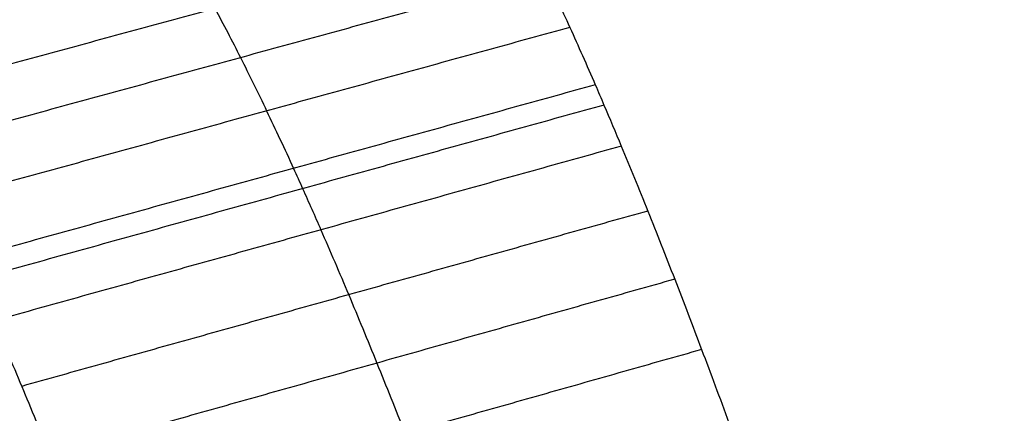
# Model space of a CAD drawing. Header units: millimetres. Extents: x -81 to 429, y -255 to 255.
# Tile 63 of 256: x -53 to -43, y -59 to -55. Entities that reach past the tile are written whole.
import ezdxf

# ---------------------------------------------------------------- set-up
doc = ezdxf.new("R2010")
doc.units = ezdxf.units.MM
doc.layers.add('Flora Ø50', color=5, linetype='Continuous', true_color=0x0000ff)

msp = doc.modelspace()

# ---------------------------------------------------------------- linework, layer by layer
at = {"layer": 'Flora Ø50'}
for centre, radius in [((174, -3.648336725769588e-14, 374.1870323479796), 254.9184936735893), ((174, -4.609934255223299e-14, 355.3252660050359), 240.8583496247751), ((174, -5.100499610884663e-14, 345.7028108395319), 240.5053572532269), ((174, -2.842170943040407e-14, 389.9999999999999), 237.4999996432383)]:
    msp.add_circle(centre, radius, dxfattribs=at)
at = {"layer": 'Flora Ø50', "extrusion": (0, 0, -1)}
for centre, radius, start, end in [((-174.0000000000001, -4.263256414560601e-14, -389.9999999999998), 223.0666856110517, 1.196030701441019e-13, 270), ((-174, -2.868480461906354e-14, -388.5838853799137), 219.1952524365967, 8.776507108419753e-14, 270), ((-174, -2.868480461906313e-14, -388.5838853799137), 219.1952524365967, 270, 1.131277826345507e-13), ((-174, -1.4210854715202e-14, -389.9999999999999), 223.0666856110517, 270, 0)]:
    msp.add_arc(centre, radius, start, end, dxfattribs=at)
at = {"layer": 'Flora Ø50'}
for points, knots in [([(-50.6242460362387, -51.6358880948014, 340.0000000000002), (-50.61535447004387, -51.63218807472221, 339.9391085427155), (-50.60646232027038, -51.62848904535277, 339.878217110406), (-50.59756953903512, -51.62479121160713, 339.8173256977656), (-50.57924736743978, -51.6171724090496, 339.6918685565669), (-50.56092254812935, -51.60955854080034, 339.5664115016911), (-50.54259428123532, -51.6019530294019, 339.4409544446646), (-50.53744549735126, -51.59981648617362, 339.4057109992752), (-50.53229649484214, -51.59768037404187, 339.3704675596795), (-50.52714726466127, -51.59554473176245, 339.3352241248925), (-50.50530813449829, -51.58648695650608, 339.1857481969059), (-50.48346486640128, -51.57743781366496, 339.0362723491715), (-50.46161699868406, -51.56839928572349, 338.8867965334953), (-50.45123963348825, -51.56410613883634, 338.8157980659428), (-50.44086122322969, -51.55981541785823, 338.7447996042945), (-50.43048178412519, -51.55552705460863, 338.6738011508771), (-50.42019575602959, -51.55127728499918, 338.6034416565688), (-50.40990871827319, -51.54702982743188, 338.5330821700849), (-50.39962072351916, -51.54278445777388, 338.4627226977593), (-50.38923538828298, -51.53849892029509, 338.3916975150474), (-50.3788490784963, -51.5342155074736, 338.3206723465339), (-50.36846189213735, -51.52993380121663, 338.2496472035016), (-50.35778698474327, -51.52553349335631, 338.1766546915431), (-50.34711115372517, -51.52113497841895, 338.1036622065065), (-50.33643451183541, -51.51673777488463, 338.0306697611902), (-50.32344295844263, -51.5113871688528, 337.9418510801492), (-50.31045053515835, -51.50603708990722, 337.8530324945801), (-50.29745732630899, -51.50068717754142, 337.7642140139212), (-50.29421172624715, -51.49935081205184, 337.7420278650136), (-50.29096607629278, -51.49801446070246, 337.7198417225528), (-50.28772037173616, -51.49667814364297, 337.6976555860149), (-50.27753094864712, -51.49248311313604, 337.628005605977), (-50.26724227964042, -51.48870774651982, 337.5583405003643), (-50.25685615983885, -51.48535525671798, 337.4886759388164), (-50.24321026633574, -51.48095055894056, 337.3971465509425), (-50.22939303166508, -51.47727515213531, 337.3055976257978), (-50.21540956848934, -51.47433192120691, 337.2140651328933), (-50.20143283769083, -51.47139010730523, 337.1225767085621), (-50.18728639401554, -51.46917890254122, 337.0310807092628), (-50.17297545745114, -51.46770061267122, 336.9396132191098), (-50.14849399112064, -51.46517172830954, 336.783141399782), (-50.12353738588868, -51.46478112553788, 336.6267824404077), (-50.09809493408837, -51.46651549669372, 336.4704532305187), (-50.07483897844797, -51.46810081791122, 336.3275587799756), (-50.05119670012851, -51.47146023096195, 336.1848096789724), (-50.02715949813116, -51.47657378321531, 336.0421274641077), (-50.02486531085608, -51.47706183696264, 336.0285094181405), (-50.02256761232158, -51.47756585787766, 336.0148925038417), (-50.02026641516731, -51.47808586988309, 336.0012768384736), (-49.9938687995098, -51.48405105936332, 335.8450880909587), (-49.96702589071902, -51.49211708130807, 335.6891527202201), (-49.93970706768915, -51.50232232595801, 335.5333421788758), (-49.91242449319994, -51.51251402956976, 335.3777383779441), (-49.88469337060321, -51.52482952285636, 335.2224079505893), (-49.8564986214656, -51.53929631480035, 335.0673061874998), (-49.82810083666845, -51.55386728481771, 334.9110875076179), (-49.79925595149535, -51.57060556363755, 334.7552240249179), (-49.76994662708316, -51.58952578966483, 334.5996411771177), (-49.75719707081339, -51.59775608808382, 334.5319626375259), (-49.74436127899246, -51.60639827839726, 334.4643460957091), (-49.73144207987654, -51.61544983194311, 334.3968067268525), (-49.71463773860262, -51.6272234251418, 334.308956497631), (-49.69769316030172, -51.63967009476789, 334.2212142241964), (-49.68061232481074, -51.65279381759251, 334.1336131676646), (-49.65053232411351, -51.67590519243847, 333.9793443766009), (-49.62003563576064, -51.70111115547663, 333.8255426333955), (-49.58909674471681, -51.72846287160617, 333.6721394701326), (-49.55826985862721, -51.75571556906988, 333.5192916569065), (-49.52703262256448, -51.78507317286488, 333.3669816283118), (-49.49535947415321, -51.81657551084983, 333.2151267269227), (-49.46385311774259, -51.84791195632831, 333.064071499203), (-49.43194428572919, -51.88134179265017, 332.9136048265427), (-49.3996127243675, -51.91689214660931, 332.7636609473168), (-49.36727941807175, -51.9524444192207, 332.6137089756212), (-49.33455302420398, -51.99008479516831, 332.4644175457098), (-49.30141201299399, -52.02982964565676, 332.3156996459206), (-49.26820639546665, -52.06965197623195, 332.1666918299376), (-49.23461634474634, -52.1115488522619, 332.0184025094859), (-49.20062323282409, -52.15552371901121, 331.8707461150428), (-49.16649855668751, -52.19966878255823, 331.7225182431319), (-49.13199923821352, -52.24586714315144, 331.5750652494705), (-49.09710903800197, -52.29410950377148, 331.4282998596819), (-49.07895826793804, -52.31920640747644, 331.3519487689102), (-49.0607044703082, -52.34485261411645, 331.2757953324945), (-49.04235365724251, -52.37103440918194, 331.1998609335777), (-49.02493171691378, -52.39589094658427, 331.1277701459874), (-49.00741655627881, -52.42124889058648, 331.0558681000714), (-48.9898126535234, -52.44710114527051, 330.9841758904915), (-48.95368084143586, -52.50016260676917, 330.8370284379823), (-48.91716904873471, -52.55531526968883, 330.6907395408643), (-48.88028210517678, -52.61254582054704, 330.5453523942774), (-48.84344191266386, -52.66970383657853, 330.4001495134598), (-48.8062325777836, -52.72892662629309, 330.255866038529), (-48.76865840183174, -52.79019946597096, 330.112541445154), (-48.73112067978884, -52.85141285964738, 329.9693559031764), (-48.69322490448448, -52.91466240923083, 329.8271505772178), (-48.6549743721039, -52.97993290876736, 329.6859595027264), (-48.57965272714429, -53.10846135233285, 329.4079308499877), (-48.50298455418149, -53.24477841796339, 329.1339437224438), (-48.42501331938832, -53.38872840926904, 328.8643295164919), (-48.34709147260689, -53.5325872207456, 328.5948860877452), (-48.26790191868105, -53.68400698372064, 328.3299267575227), (-48.18748848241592, -53.84280868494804, 328.0697678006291), (-48.1070565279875, -54.00164695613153, 327.8095489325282), (-48.02543520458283, -54.1678012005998, 327.5542462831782), (-47.94266929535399, -54.34107393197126, 327.304167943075), (-47.85980977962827, -54.51454263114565, 327.0538067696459), (-47.77584215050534, -54.69506403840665, 326.8087998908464), (-47.69080799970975, -54.88242272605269, 326.5694180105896), (-47.60528199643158, -55.0708651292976, 326.3286515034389), (-47.51871930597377, -55.26613536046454, 326.0937009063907), (-47.43116538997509, -55.46799126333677, 325.8648293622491), (-47.40167220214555, -55.535987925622, 325.7877322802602), (-47.37206973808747, -55.6047244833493, 325.7113333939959), (-47.34235987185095, -55.67419127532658, 325.6356429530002), (-47.28373440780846, -55.81126772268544, 325.4862855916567), (-47.22469901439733, -55.95116903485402, 325.3397091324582), (-47.16526932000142, -56.09381752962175, 325.1959939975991), (-47.07589311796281, -56.30834632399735, 324.9798610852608), (-46.98565711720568, -56.52901153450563, 324.7702771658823), (-46.89461519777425, -56.75553147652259, 324.5674862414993), (-46.80371044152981, -56.98171014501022, 324.3650008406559), (-46.71203441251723, -57.21364557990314, 324.1693599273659), (-46.61965686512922, -57.4510296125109, 323.9808495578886), (-46.52860762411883, -57.68500027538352, 323.7950497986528), (-46.43691238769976, -57.92417667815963, 323.616255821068), (-46.34462134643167, -58.16827205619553, 323.4446358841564), (-46.25232312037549, -58.41238643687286, 323.2730025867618), (-46.15947211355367, -58.66130637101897, 323.1086247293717), (-46.06612744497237, -58.91472869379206, 322.9516770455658), (-45.97269665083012, -59.16838483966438, 322.7945845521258), (-45.87881138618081, -59.42644267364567, 322.645003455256), (-45.78453427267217, -59.68858549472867, 322.5030823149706), (-45.69009053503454, -59.95119162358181, 322.3609103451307), (-45.59529558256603, -60.2177803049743, 322.2264886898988), (-45.50021247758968, -60.48804844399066, 322.0999629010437), (-45.45592395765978, -60.61393595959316, 322.0410287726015), (-45.41158060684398, -60.74059796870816, 321.9838143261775), (-45.36718760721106, -60.86800768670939, 321.9283310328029), (-45.36343857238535, -60.87876756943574, 321.9236454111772), (-45.35968918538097, -60.88953259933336, 321.9189718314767), (-45.35593947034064, -60.90030271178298, 321.9143103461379), (-45.30791662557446, -61.03823624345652, 321.8546103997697), (-45.25985970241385, -61.17694693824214, 321.7969186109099), (-45.21174115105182, -61.3165197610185, 321.7412407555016), (-45.16383723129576, -61.45547002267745, 321.6858112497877), (-45.1159159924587, -61.59514780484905, 321.6324283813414), (-45.06794811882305, -61.73563807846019, 321.5810864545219), (-45.02010276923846, -61.87576949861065, 321.5298756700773), (-44.97225632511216, -62.01657657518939, 321.4807439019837), (-44.92437843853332, -62.15814162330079, 321.4336737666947), (-44.87670769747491, -62.2990941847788, 321.3868072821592), (-44.82905128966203, -62.44066378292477, 321.3420296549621), (-44.7813786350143, -62.58292842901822, 321.2993134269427), (-44.73366444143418, -62.72531703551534, 321.2565599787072), (-44.68597919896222, -62.86826692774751, 321.2159120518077), (-44.63829210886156, -63.01185125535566, 321.1773312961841), (-44.59047283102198, -63.15583359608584, 321.1386435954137), (-44.54269591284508, -63.30032074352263, 321.1020703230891), (-44.49493078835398, -63.44537907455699, 321.0675614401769), (-44.44694371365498, -63.59111144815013, 321.0328922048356), (-44.39901072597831, -63.73729220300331, 321.0003370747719), (-44.35110260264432, -63.88397979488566, 320.9698388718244), (-44.34546879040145, -63.90122969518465, 320.9662523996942), (-44.33983557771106, -63.91848582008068, 320.9626945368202), (-44.33420303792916, -63.93574789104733, 320.9591652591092), (-44.14902904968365, -64.50325147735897, 320.8431375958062), (-43.96577681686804, -65.0736761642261, 320.7589532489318), (-43.7831295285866, -65.65143859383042, 320.7072729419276), (-43.63832780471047, -66.10948533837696, 320.6663010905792), (-43.49530103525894, -66.56772371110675, 320.6461542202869), (-43.35327807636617, -67.02814411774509, 320.6459339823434)], [0, 0, 0, 0, 0.1849450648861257, 0.1849450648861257, 0.1849450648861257, 0.5659951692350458, 0.5659951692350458, 0.5659951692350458, 0.6730399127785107, 0.6730399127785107, 0.6730399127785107, 1.12704255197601, 1.12704255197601, 1.12704255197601, 1.342686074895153, 1.342686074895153, 1.342686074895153, 1.556388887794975, 1.556388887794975, 1.556388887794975, 1.772113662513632, 1.772113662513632, 1.772113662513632, 1.993813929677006, 1.993813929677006, 1.993813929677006, 2.263583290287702, 2.263583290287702, 2.263583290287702, 2.330969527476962, 2.330969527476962, 2.330969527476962, 2.54252194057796, 2.54252194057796, 2.54252194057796, 2.820467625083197, 2.820467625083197, 2.820467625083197, 3.098265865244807, 3.098265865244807, 3.098265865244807, 3.573395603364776, 3.573395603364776, 3.573395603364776, 4.007694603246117, 4.007694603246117, 4.007694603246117, 4.049150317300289, 4.049150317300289, 4.049150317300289, 4.524616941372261, 4.524616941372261, 4.524616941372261, 4.99949514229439, 4.99949514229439, 4.99949514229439, 5.477778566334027, 5.477778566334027, 5.477778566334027, 5.685859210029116, 5.685859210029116, 5.685859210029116, 5.956510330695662, 5.956510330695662, 5.956510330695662, 6.433047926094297, 6.433047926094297, 6.433047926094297, 6.907853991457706, 6.907853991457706, 6.907853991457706, 7.380169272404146, 7.380169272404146, 7.380169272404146, 7.852500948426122, 7.852500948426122, 7.852500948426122, 8.32575622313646, 8.32575622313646, 8.32575622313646, 8.800844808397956, 8.800844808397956, 8.800844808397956, 9.048033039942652, 9.048033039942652, 9.048033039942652, 9.282699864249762, 9.282699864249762, 9.282699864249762, 9.764328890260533, 9.764328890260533, 9.764328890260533, 10.24534602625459, 10.24534602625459, 10.24534602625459, 10.72589405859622, 10.72589405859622, 10.72589405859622, 11.67222656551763, 11.67222656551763, 11.67222656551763, 12.61795849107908, 12.61795849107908, 12.61795849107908, 13.56390925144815, 13.56390925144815, 13.56390925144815, 14.51091899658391, 14.51091899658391, 14.51091899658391, 15.46340957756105, 15.46340957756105, 15.46340957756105, 15.78424840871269, 15.78424840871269, 15.78424840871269, 16.41736274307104, 16.41736274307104, 16.41736274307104, 17.36953285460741, 17.36953285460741, 17.36953285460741, 18.32029410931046, 18.32029410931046, 18.32029410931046, 19.25734485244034, 19.25734485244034, 19.25734485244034, 20.19447874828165, 20.19447874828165, 20.19447874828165, 21.1324769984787, 21.1324769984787, 21.1324769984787, 22.07212644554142, 22.07212644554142, 22.07212644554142, 22.50978326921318, 22.50978326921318, 22.50978326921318, 22.54674365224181, 22.54674365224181, 22.54674365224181, 23.02004184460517, 23.02004184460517, 23.02004184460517, 23.49122612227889, 23.49122612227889, 23.49122612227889, 23.96120569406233, 23.96120569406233, 23.96120569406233, 24.42915215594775, 24.42915215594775, 24.42915215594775, 24.89750719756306, 24.89750719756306, 24.89750719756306, 25.36716259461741, 25.36716259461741, 25.36716259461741, 25.83900400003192, 25.83900400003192, 25.83900400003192, 25.89449690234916, 25.89449690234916, 25.89449690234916, 27.7157865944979, 27.7157865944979, 27.7157865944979, 29.16041317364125, 29.16041317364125, 29.16041317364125, 29.16041317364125]), ([(-54.07103452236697, -52.39607720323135, 339.9999999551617), (-54.06164233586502, -52.39395862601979, 339.9388048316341), (-54.02939607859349, -52.3866125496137, 339.7261826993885), (-53.9794621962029, -52.37481374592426, 339.3861183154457), (-53.93763116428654, -52.36451350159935, 339.0999016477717), (-53.91354542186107, -52.35846578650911, 338.9365955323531), (-53.88410955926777, -52.35106824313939, 338.7376707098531), (-53.85441941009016, -52.34353764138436, 338.5410935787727), (-53.8168489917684, -52.33382589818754, 338.2984122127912), (-53.79175444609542, -52.32738598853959, 338.1384841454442), (-53.75364531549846, -52.31760214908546, 337.9014074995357), (-53.7148505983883, -52.30760660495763, 337.6652168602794), (-53.68838739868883, -52.30071385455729, 337.5070322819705), (-53.65940155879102, -52.29312294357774, 337.3351055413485), (-53.64089048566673, -52.28806603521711, 337.2260551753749), (-53.62256665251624, -52.2829681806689, 337.1188306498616), (-53.61901918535, -52.28198202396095, 337.0981031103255), (-53.60788207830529, -52.27889690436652, 337.0330436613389), (-53.58234386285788, -52.27240571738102, 336.8853364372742), (-53.54143789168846, -52.26527839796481, 336.6549779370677), (-53.50943545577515, -52.26237624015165, 336.4794380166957), (-53.46322249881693, -52.26057321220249, 336.2295843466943), (-53.40671496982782, -52.2624677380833, 335.9304352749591), (-53.3493990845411, -52.27232863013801, 335.6361091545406), (-53.31929940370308, -52.2794457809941, 335.4830448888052), (-53.28656934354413, -52.28738522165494, 335.3167616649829), (-53.22349214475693, -52.30747987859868, 334.9999888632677), (-53.16131032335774, -52.33496722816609, 334.6944644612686), (-53.09828589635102, -52.36689498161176, 334.3887986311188), (-53.05236166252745, -52.392873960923, 334.1687513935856), (-53.00561435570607, -52.42323469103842, 333.9490497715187), (-52.97283771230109, -52.44532188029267, 333.7959207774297), (-52.9212079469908, -52.48169868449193, 333.5566068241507), (-52.83506270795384, -52.54941166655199, 333.1659691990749), (-52.76624160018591, -52.61044015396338, 332.8629066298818), (-52.69660558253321, -52.6755373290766, 332.5608391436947), (-52.62630571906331, -52.74453434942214, 332.2604065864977), (-52.51855894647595, -52.86029786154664, 331.8142101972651), (-52.40833645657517, -52.98846658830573, 331.3717437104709), (-52.33311382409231, -53.08227792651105, 331.0789847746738), (-52.27531001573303, -53.15670732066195, 330.8574440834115), (-52.25547799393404, -53.18264936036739, 330.7820296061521), (-52.21663335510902, -53.23424935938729, 330.6354761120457), (-52.15865924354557, -53.31240573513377, 330.4183464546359), (-52.06052402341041, -53.45054357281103, 330.0589607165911), (-51.94018025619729, -53.62931502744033, 329.6314357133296), (-51.85860622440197, -53.75660385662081, 329.3502954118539), (-51.73634466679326, -53.95178140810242, 328.9352618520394), (-51.57164099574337, -54.22617715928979, 328.3926559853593), (-51.31748941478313, -54.68304759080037, 327.6052529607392), (-51.05669471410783, -55.18373299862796, 326.8465608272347), (-50.87862753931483, -55.54599583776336, 326.3613765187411), (-50.69819794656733, -55.92268234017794, 325.8860023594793), (-50.57603710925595, -56.18417336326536, 325.5750786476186), (-50.4521588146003, -56.45756820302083, 325.2744046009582), (-50.35913842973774, -56.66438103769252, 325.0513720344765), (-50.20348380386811, -57.01536848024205, 324.6872093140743), (-49.95096720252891, -57.60415245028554, 324.1330098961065), (-49.75880897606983, -58.06888476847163, 323.7438864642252), (-49.56699243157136, -58.541096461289, 323.3721508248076), (-49.3755848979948, -59.02052386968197, 323.0175924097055), (-49.08618538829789, -59.76874967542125, 322.5288647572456), (-48.7949216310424, -60.54419953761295, 322.0837728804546), (-48.59978645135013, -61.0778566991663, 321.8162711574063), (-48.45648881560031, -61.47478595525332, 321.6312934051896), (-48.41099951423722, -61.60150547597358, 321.5742276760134), (-48.36164708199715, -61.73975137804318, 321.5141253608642), (-48.30845819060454, -61.88880978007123, 321.4495143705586), (-48.20606578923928, -62.17751136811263, 321.3294994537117), (-48.05838437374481, -62.5983993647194, 321.1681379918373), (-47.9598766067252, -62.88203946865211, 321.0683985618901), (-47.86144120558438, -63.16686588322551, 320.9727081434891), (-47.76327211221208, -63.45231153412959, 320.8812307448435), (-47.61609212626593, -63.88428765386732, 320.7559904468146), (-47.46878353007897, -64.32054019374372, 320.6425951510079), (-47.3703536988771, -64.61453350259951, 320.5747766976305), (-47.3152758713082, -64.77973391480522, 320.5390639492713), (-47.30949650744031, -64.79707685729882, 320.5353440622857), (-47.11265376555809, -65.38805340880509, 320.4095827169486), (-46.76261825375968, -66.45594291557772, 320.2417034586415), (-46.41969011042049, -67.53680473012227, 320.1844948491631), (-46.26174281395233, -68.04277819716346, 320.1817319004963), (-46.26019924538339, -68.04772372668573, 320.1817072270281), (-46.25865592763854, -68.05266926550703, 320.1816848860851)], [201.5727562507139, 201.5727562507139, 201.5727562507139, 201.5727562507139, 201.7700057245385, 202.2519181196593, 202.6270069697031, 202.6270069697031, 202.7338305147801, 203.2157429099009, 203.2157429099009, 203.4561665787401, 203.6965902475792, 203.9370139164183, 204.1774375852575, 204.1774375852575, 204.4563283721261, 204.5232641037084, 204.5232641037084, 204.5232641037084, 204.7352191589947, 205.0141099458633, 205.2930007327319, 205.2930007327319, 205.7698265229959, 206.205138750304, 206.205138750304, 206.2466523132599, 206.7234781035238, 207.2003038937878, 207.2003038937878, 207.6802357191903, 207.8887087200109, 207.8887087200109, 208.1601675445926, 208.6400993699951, 209.1200311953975, 209.1200311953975, 209.5982867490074, 210.0765423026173, 210.5547978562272, 211.033053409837, 211.033053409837, 211.2808796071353, 211.2808796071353, 211.5158679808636, 211.9986825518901, 212.4814971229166, 212.9643116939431, 212.9643116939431, 213.9159531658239, 214.8675946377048, 215.8192361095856, 216.7708775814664, 216.7708775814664, 217.7260588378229, 218.0472439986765, 218.0472439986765, 218.6812400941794, 219.6364213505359, 220.5916026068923, 220.5916026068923, 221.5337104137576, 222.4758182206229, 223.4179260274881, 224.3600338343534, 224.3600338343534, 224.7981143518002, 224.7981143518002, 224.8350984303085, 225.3101630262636, 225.7852276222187, 226.2602922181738, 226.2602922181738, 226.7336979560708, 227.2071036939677, 227.6805094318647, 228.1539151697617, 228.1539151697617, 228.2094103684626, 228.2094103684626, 230.0439585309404, 231.609046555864, 231.609046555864, 231.6244951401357, 231.6244951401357, 231.6244951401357, 231.6244951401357]), ([(-57.75240222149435, -53.11801483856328, 340.9558808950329), (-57.74717548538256, -53.11827033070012, 340.9376273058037), (-57.74192773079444, -53.11856967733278, 340.9189357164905), (-57.71805001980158, -53.12008216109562, 340.8321021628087), (-57.68057716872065, -53.12332807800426, 340.6865575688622), (-57.62076899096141, -53.12719807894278, 340.4193263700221), (-57.57658415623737, -53.12833137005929, 340.1917488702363), (-57.55264014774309, -53.12874749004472, 340.0605493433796), (-57.53186615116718, -53.12908004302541, 339.945839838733), (-57.51413942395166, -53.12923235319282, 339.8438948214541), (-57.47424842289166, -53.1289651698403, 339.6069227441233), (-57.42998311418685, -53.12813192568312, 339.3334122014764), (-57.36636058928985, -53.12494022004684, 338.9177591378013), (-57.32312777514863, -53.12143348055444, 338.6321718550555), (-57.29795734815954, -53.11899650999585, 338.4668238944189), (-57.26690842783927, -53.1158575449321, 338.2631694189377), (-57.23407916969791, -53.11176962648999, 338.0504257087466), (-57.19138708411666, -53.10560798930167, 337.7804284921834), (-57.16275627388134, -53.10148942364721, 337.6019499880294), (-57.11931998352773, -53.09510347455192, 337.3378064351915), (-57.07552858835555, -53.08857464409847, 337.0772845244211), (-57.04619260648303, -53.0841114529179, 336.9059922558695), (-57.01447582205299, -53.07927199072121, 336.7223000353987), (-56.995537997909, -53.0762573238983, 336.6135423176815), (-56.97794780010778, -53.07351976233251, 336.5133307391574), (-56.97458000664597, -53.07300530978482, 336.4941840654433), (-56.9639157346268, -53.07137627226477, 336.433555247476), (-56.94007485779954, -53.06796158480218, 336.2989460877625), (-56.90215103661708, -53.0652492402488, 336.0900497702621), (-56.87082099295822, -53.06494132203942, 335.9212506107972), (-56.82318905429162, -53.06682791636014, 335.6684354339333), (-56.76532119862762, -53.07321379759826, 335.3679819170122), (-56.70745722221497, -53.08773978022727, 335.0773027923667), (-56.67723575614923, -53.097295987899, 334.9270683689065), (-56.64438596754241, -53.10788764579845, 334.7639324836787), (-56.5813913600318, -53.13308399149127, 334.4548300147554), (-56.51876143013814, -53.16508621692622, 334.1535144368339), (-56.45537274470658, -53.20154373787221, 333.8524955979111), (-56.40913476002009, -53.23063754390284, 333.6353661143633), (-56.36212867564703, -53.26393964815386, 333.4186498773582), (-56.32918236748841, -53.28803320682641, 333.2675982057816), (-56.27724359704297, -53.32754140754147, 333.0311807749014), (-56.1903509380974, -53.40024520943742, 332.6434591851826), (-56.12069401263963, -53.46511570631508, 332.3411130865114), (-56.05005567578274, -53.5340424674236, 332.038891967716), (-55.97873269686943, -53.60671701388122, 331.7380848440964), (-55.86962557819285, -53.72766215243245, 331.2922966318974), (-55.75822027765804, -53.86068969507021, 330.8509864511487), (-55.68235826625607, -53.95753682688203, 330.5595630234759), (-55.62412977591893, -54.03420441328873, 330.3392258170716), (-55.60418540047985, -54.06086735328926, 330.2643352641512), (-55.56518522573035, -54.11379431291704, 330.1190212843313), (-55.50699965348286, -54.19386579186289, 329.9038106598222), (-55.40857721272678, -54.33499583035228, 329.5478991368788), (-55.28789927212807, -54.51726640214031, 329.1246397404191), (-55.206043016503, -54.64693550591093, 328.8460766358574), (-55.08321691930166, -54.84581962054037, 328.4342774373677), (-54.91773124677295, -55.12508552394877, 327.895672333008), (-54.66238431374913, -55.58918331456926, 327.1138051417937), (-54.40054826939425, -56.0966286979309, 326.3605121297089), (-54.22192984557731, -56.46306405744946, 325.8790549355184), (-54.04100191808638, -56.84360872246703, 325.4072402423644), (-53.91852144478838, -57.10757694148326, 325.0986611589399), (-53.79439484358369, -57.38304197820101, 324.8002425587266), (-53.70120537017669, -57.59132129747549, 324.5788949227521), (-53.54518285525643, -57.94484776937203, 324.2171211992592), (-53.2917621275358, -58.53811682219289, 323.6656066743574), (-53.09872857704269, -59.0062516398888, 323.2775950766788), (-52.90607955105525, -59.48187099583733, 322.9074322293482), (-52.71392205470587, -59.9647385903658, 322.5550872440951), (-52.42359977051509, -60.7177185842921, 322.0697126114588), (-52.13156124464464, -61.49740571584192, 321.6273481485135), (-51.93597296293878, -62.0332508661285, 321.3605937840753), (-51.79224019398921, -62.43188916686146, 321.1757453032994), (-51.74664511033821, -62.55900921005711, 321.1186875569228), (-51.69718775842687, -62.69760223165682, 321.0585311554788), (-51.64387893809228, -62.84705224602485, 320.9938479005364), (-51.54107153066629, -63.13697863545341, 320.873319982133), (-51.39227780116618, -63.56086625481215, 320.7101354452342), (-51.29267212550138, -63.8473551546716, 320.6084608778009), (-51.19296031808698, -64.13545321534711, 320.5104991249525), (-51.09353082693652, -64.424035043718, 320.4166076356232), (-50.94450209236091, -64.86031745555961, 320.2873095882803), (-50.79539363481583, -65.30048289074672, 320.1694538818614), (-50.69579766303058, -65.59682040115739, 320.0983849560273), (-50.64008574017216, -65.76325991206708, 320.0608087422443), (-50.63424091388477, -65.78072925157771, 320.0568933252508), (-50.43520664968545, -66.37588408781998, 319.9244742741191), (-50.07884047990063, -67.45756577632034, 319.7416712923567), (-49.72967610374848, -68.55091225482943, 319.6689838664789), (-49.53837707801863, -69.15972151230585, 319.6576164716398), (-49.31487429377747, -69.87343657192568, 319.6513616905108), (-48.98259585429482, -70.96021497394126, 319.7155585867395), (-48.69595563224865, -71.93612574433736, 319.8688116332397), (-48.52137199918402, -72.5400335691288, 319.9860992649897), (-48.45419495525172, -72.77482000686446, 320.0373029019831), (-48.30309280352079, -73.30851890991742, 320.1664458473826), (-48.13683162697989, -73.90442284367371, 320.330041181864), (-47.91427007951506, -74.72507789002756, 320.6071561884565), (-47.77720894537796, -75.24379404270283, 320.8122590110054), (-47.70207396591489, -75.53138812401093, 320.9332412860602), (-47.61161776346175, -75.87869029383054, 321.0816973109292), (-47.52384204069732, -76.22176645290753, 321.2418395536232), (-47.41814483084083, -76.6411436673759, 321.4513425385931), (-47.34899529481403, -76.91761114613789, 321.5939942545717), (-47.24837452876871, -77.32623068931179, 321.8183316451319), (-47.15071311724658, -77.72927003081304, 322.0529484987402), (-47.08753754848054, -77.99445499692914, 322.2162045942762), (-47.02489945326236, -78.25977678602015, 322.3840285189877), (-46.96306021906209, -78.52423718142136, 322.5559671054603), (-46.87375352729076, -78.913495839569, 322.8220229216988), (-46.78816848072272, -79.29561671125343, 323.0976478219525), (-46.7337371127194, -79.54600965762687, 323.2892461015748), (-46.65375570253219, -79.91927334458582, 323.5825889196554), (-46.55752993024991, -80.3829777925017, 323.9677233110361), (-46.47153971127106, -80.82707194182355, 324.3762433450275), (-46.42894083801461, -81.05555621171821, 324.5967621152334), (-46.38245444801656, -81.30597504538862, 324.8397218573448), (-46.30040022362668, -81.77125216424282, 325.3182448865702), (-46.23418147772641, -82.19109459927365, 325.7981569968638), (-46.18919728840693, -82.49632293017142, 326.1660889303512), (-46.1608741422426, -82.6957696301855, 326.4129479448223), (-46.1231468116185, -82.98471568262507, 326.7902011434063), (-46.09010309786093, -83.26388002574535, 327.1746195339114), (-46.07120337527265, -83.44367287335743, 327.4359336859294), (-46.0538583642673, -83.62089061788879, 327.7007852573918), (-46.03813247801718, -83.79487274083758, 327.9681892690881), (-46.01958586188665, -84.04476051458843, 328.3748189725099), (-46.0060859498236, -84.2838608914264, 328.7872089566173), (-46.00061458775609, -84.43627852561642, 329.0671216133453), (-45.995113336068, -84.65641743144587, 329.4845181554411), (-45.99487461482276, -84.79485234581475, 329.764548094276), (-45.99807351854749, -84.92947969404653, 330.0556824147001), (-46.00145035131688, -85.06740940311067, 330.3545033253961), (-46.01546673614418, -85.32372473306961, 330.9522412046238), (-46.05738697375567, -85.6560781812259, 331.8591547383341), (-46.09847229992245, -85.84522095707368, 332.470816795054), (-46.13401828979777, -85.97340620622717, 332.9263616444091), (-46.14637652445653, -86.01319224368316, 333.0749092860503), (-46.15990836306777, -86.05212967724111, 333.2278948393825), (-46.1738522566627, -86.09212086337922, 333.3852632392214), (-46.20309150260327, -86.16665002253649, 333.695747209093), (-46.25140214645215, -86.26456288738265, 334.1555280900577), (-46.28717366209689, -86.32175104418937, 334.4634023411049), (-46.31480081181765, -86.3611212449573, 334.6903721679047), (-46.32398920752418, -86.37347805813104, 334.7641665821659), (-46.34322342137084, -86.39784484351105, 334.9150973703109), (-46.37288252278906, -86.43306277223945, 335.1422661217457), (-46.42496402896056, -86.48353373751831, 335.5134804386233), (-46.49203465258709, -86.53141459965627, 335.9468389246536), (-46.54038806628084, -86.55521542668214, 336.2293723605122), (-46.56557191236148, -86.56509418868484, 336.3689989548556)], [199.2796038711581, 199.2796038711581, 199.2796038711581, 199.2796038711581, 199.4127885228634, 199.4127885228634, 199.881614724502, 200.3504409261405, 200.8192671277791, 200.8917294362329, 200.8917294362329, 201.2880933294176, 201.2880933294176, 201.7700057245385, 202.2519181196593, 202.6270069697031, 202.6270069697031, 202.7338305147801, 203.2157429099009, 203.2157429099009, 203.4561665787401, 203.6965902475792, 203.9370139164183, 204.1774375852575, 204.1774375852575, 204.4563283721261, 204.5232641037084, 204.5232641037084, 204.5232641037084, 204.7352191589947, 205.0141099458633, 205.2930007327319, 205.2930007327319, 205.7698265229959, 206.205138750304, 206.205138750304, 206.2466523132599, 206.7234781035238, 207.2003038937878, 207.2003038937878, 207.6802357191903, 207.8887087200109, 207.8887087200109, 208.1601675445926, 208.6400993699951, 209.1200311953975, 209.1200311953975, 209.5982867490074, 210.0765423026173, 210.5547978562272, 211.033053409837, 211.033053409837, 211.2808796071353, 211.2808796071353, 211.5158679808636, 211.9986825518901, 212.4814971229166, 212.9643116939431, 212.9643116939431, 213.9159531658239, 214.8675946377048, 215.8192361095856, 216.7708775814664, 216.7708775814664, 217.7260588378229, 218.0472439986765, 218.0472439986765, 218.6812400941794, 219.6364213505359, 220.5916026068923, 220.5916026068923, 221.5337104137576, 222.4758182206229, 223.4179260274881, 224.3600338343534, 224.3600338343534, 224.7981143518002, 224.7981143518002, 224.8350984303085, 225.3101630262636, 225.7852276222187, 226.2602922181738, 226.2602922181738, 226.7336979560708, 227.2071036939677, 227.6805094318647, 228.1539151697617, 228.1539151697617, 228.2094103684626, 228.2094103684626, 230.0439585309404, 231.609046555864, 231.609046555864, 231.9340018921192, 233.8240452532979, 234.9776326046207, 234.9776326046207, 235.7140886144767, 235.7140886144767, 236.6562443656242, 237.5984001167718, 238.3426287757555, 238.3426287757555, 238.5405558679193, 239.4827116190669, 239.4827116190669, 239.9513867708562, 240.4200619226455, 240.8887370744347, 241.3574122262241, 241.3574122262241, 241.8325654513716, 242.307718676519, 242.7828719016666, 243.258025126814, 243.258025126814, 244.2111419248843, 245.0702066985, 245.0702066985, 245.1642587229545, 246.1173755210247, 247.0704923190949, 247.0704923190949, 247.5452649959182, 248.0200376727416, 248.4948103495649, 248.9695830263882, 248.9695830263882, 249.4474170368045, 249.9252510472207, 250.4030850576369, 250.8809190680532, 250.8809190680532, 251.8150524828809, 251.8150524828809, 251.8400490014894, 252.7991789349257, 253.758308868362, 254.7174388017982, 254.7174388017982, 255.1814561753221, 255.1814561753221, 255.1951360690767, 255.6728333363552, 256.1505306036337, 256.6282278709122, 256.6282278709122, 256.8602630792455, 256.8602630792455, 257.1053459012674, 257.5824639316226, 258.0595819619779, 258.5366999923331, 258.5366999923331, 258.5366999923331, 258.5366999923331]), ([(-57.2058983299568, -53.10769893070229, 337.8721971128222), (-57.07067592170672, -53.66898487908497, 337.8274931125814), (-56.94015165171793, -54.20193085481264, 337.7861885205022), (-56.62020669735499, -55.49218917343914, 337.6913523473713), (-56.24546015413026, -56.97465181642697, 337.5923027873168), (-55.51697271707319, -59.74942182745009, 337.4406620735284), (-54.97894079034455, -61.68737606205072, 337.3651867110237), (-53.87362443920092, -65.56304034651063, 337.2329895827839), (-53.08634240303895, -68.18885775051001, 337.1706322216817), (-51.42312164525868, -73.45415430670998, 337.0836024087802), (-50.54654120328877, -76.09682591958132, 337.0608335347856), (-48.69272031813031, -81.37502029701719, 337.0448687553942), (-47.71772449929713, -84.0039786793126, 337.0516878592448), (-45.6697784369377, -89.22320262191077, 337.0515458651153), (-44.59671221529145, -91.81376188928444, 337.0445823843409), (-42.36619501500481, -96.94443577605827, 337.0602063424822), (-41.21155097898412, -99.47823893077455, 337.0827807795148), (-38.84975016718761, -104.4701126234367, 337.1694583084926), (-37.64087000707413, -106.931009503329, 337.2316548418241), (-35.81467125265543, -110.5248693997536, 337.3639279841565), (-34.89061482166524, -112.3121085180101, 337.4395171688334), (-33.53650700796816, -114.8427165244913, 337.5918749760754), (-32.80234728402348, -116.1848806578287, 337.691546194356), (-32.15879227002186, -117.3487409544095, 337.7870390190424), (-31.89176744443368, -117.8283535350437, 337.8286425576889), (-31.60888219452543, -118.3319333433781, 337.8736874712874)], [8.294261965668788, 8.294261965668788, 8.294261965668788, 8.294261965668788, 9.958869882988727, 9.958869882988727, 12.44858735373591, 14.93830482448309, 19.91773976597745, 19.91773976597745, 29.87660964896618, 29.87660964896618, 39.83547953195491, 39.83547953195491, 49.79434941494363, 49.79434941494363, 59.75321929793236, 59.75321929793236, 69.7120891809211, 69.7120891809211, 79.67095906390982, 79.67095906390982, 84.65039400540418, 87.14011147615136, 89.62982894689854, 89.62982894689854, 91.29430448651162, 91.29430448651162, 91.29430448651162, 91.29430448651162]), ([(-56.65632839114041, -53.10435641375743, 334.8234935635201), (-56.51901703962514, -53.63715942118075, 334.7886742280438), (-56.3876660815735, -54.14341145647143, 334.7580821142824), (-56.05566082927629, -55.41691712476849, 334.6858784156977), (-55.66284388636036, -56.91135678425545, 334.6109704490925), (-54.91928189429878, -59.68810300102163, 334.5058275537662), (-54.38672546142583, -61.61318246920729, 334.4647552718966), (-53.29706294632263, -65.46529347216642, 334.400650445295), (-52.53181684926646, -68.05800098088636, 334.3818245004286), (-50.90984412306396, -73.27648427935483, 334.3652559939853), (-50.05202014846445, -75.90602771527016, 334.3678343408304), (-48.24077277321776, -81.1320866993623, 334.380666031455), (-47.28960711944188, -83.72721749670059, 334.3911961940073), (-46.27901472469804, -86.30787434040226, 334.3913483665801)], [8.399403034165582, 8.399403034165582, 8.399403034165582, 8.399403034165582, 9.958869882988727, 9.958869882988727, 12.44858735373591, 14.93830482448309, 19.91773976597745, 19.91773976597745, 29.87660964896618, 29.87660964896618, 39.83547953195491, 39.83547953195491, 49.63705279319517, 49.63705279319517, 49.63705279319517, 49.63705279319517]), ([(-32.01329618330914, -118.6969283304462, 340.9555281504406), (-32.28917471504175, -118.2606616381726, 340.9692272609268), (-32.56491108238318, -117.8243380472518, 340.9840762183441), (-32.83871427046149, -117.3868094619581, 340.9987713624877), (-32.9470440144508, -117.2137020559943, 341.0045854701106), (-33.05503167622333, -117.0403765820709, 341.0103384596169), (-33.16260920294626, -116.8667957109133, 341.0159749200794), (-33.45086600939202, -116.4016812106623, 341.0310779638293), (-33.73616970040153, -115.9346482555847, 341.0453144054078), (-34.01770503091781, -115.4653891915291, 341.0579924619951), (-34.39164973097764, -114.8421035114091, 341.0748318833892), (-34.75288380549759, -114.2252315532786, 341.0886589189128), (-35.11352082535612, -113.5940237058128, 341.0996814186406), (-35.15688765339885, -113.5181205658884, 341.1010068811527), (-35.20015877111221, -113.4421617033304, 341.1022897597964), (-35.2433354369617, -113.3661489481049, 341.1035311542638), (-35.8940903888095, -112.2204913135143, 341.1222413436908), (-36.50817433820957, -111.0894862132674, 341.1307778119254), (-37.12528645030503, -109.9253115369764, 341.1378120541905), (-37.78213160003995, -108.6861809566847, 341.1452991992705), (-38.43140302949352, -107.4308513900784, 341.1516192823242), (-39.69801340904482, -104.9274766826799, 341.1641074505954), (-40.32420222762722, -103.6619270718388, 341.1703540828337), (-40.93545828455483, -102.3989688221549, 341.1767405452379), (-42.16042266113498, -99.8679855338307, 341.1895390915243), (-43.32865095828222, -97.34003383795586, 341.2019567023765), (-44.45568569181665, -94.76387327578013, 341.2085409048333), (-45.57793111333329, -92.19866005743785, 341.2150971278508), (-46.65089435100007, -89.60475108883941, 341.2163298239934), (-47.67368572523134, -86.99831810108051, 341.2162365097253), (-48.69645064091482, -84.39195253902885, 341.216143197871), (-49.67392260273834, -81.76063869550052, 341.2147237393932), (-50.59575232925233, -79.11685817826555, 341.2079885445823), (-51.52149615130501, -76.46185215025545, 341.2012247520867), (-52.38420798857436, -73.81433346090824, 341.1886352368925), (-53.20743671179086, -71.1258478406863, 341.1756616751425), (-53.61820867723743, -69.78435611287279, 341.169188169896), (-54.0198041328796, -68.43077486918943, 341.1628521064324), (-54.79368236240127, -65.73434500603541, 341.150187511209), (-55.17141762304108, -64.37252071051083, 341.1437789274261), (-55.53255423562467, -63.01751091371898, 341.1362020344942), (-55.88269023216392, -61.70377619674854, 341.1288559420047), (-56.21074427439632, -60.41974474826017, 341.1199006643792), (-56.52115591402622, -59.09610983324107, 341.1001070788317), (-56.53168141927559, -59.05122773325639, 341.0994359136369), (-56.54217748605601, -59.00633886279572, 341.0987532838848), (-56.55264381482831, -58.96144329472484, 341.0980590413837), (-56.71754810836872, -58.25408237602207, 341.0871207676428), (-56.87236762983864, -57.55676889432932, 341.073437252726), (-57.02232306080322, -56.84619959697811, 341.056810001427), (-57.13750906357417, -56.30038650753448, 341.0440380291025), (-57.24829905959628, -55.75363030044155, 341.029680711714), (-57.35554660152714, -55.20629005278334, 341.0144663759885), (-57.39263643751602, -55.01700123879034, 341.0092047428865), (-57.42931142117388, -54.82763253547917, 341.0038443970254), (-57.46563441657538, -54.63819998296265, 340.9984314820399), (-57.56274018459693, -54.13177166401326, 340.9839606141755), (-57.65764011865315, -53.62491878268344, 340.9693477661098), (-57.75240222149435, -53.11801483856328, 340.9558808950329)], [11.69625497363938, 11.69625497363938, 11.69625497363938, 11.69625497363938, 13.24532868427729, 13.24532868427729, 13.24532868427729, 13.85820675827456, 13.85820675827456, 13.85820675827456, 15.50046078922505, 15.50046078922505, 15.50046078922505, 17.66955475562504, 17.66955475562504, 17.66955475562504, 17.93184021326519, 17.93184021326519, 17.93184021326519, 21.85418435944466, 21.85418435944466, 21.85418435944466, 26.07146789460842, 26.07146789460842, 30.29069124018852, 30.29069124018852, 30.29069124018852, 38.69933015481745, 38.69933015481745, 38.69933015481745, 47.10628797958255, 47.10628797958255, 47.10628797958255, 55.51303867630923, 55.51303867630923, 55.51303867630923, 63.92111198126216, 63.92111198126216, 63.92111198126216, 68.14001213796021, 68.14001213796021, 72.35691340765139, 72.35691340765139, 72.35691340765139, 76.40152322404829, 76.40152322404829, 76.40152322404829, 76.53983725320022, 76.53983725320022, 76.53983725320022, 78.70708304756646, 78.70708304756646, 78.70708304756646, 80.38107309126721, 80.38107309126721, 80.38107309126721, 80.95995461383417, 80.95995461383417, 80.95995461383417, 82.50754273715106, 82.50754273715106, 82.50754273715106, 82.50754273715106]), ([(-57.72104291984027, -53.11999014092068, 340.8418759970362), (-57.60617821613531, -53.64614887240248, 340.7994956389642), (-57.49397712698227, -54.15316185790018, 340.7594488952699), (-57.211274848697, -55.41108209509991, 340.6707655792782), (-56.87370933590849, -56.87518079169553, 340.5847437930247), (-56.19703781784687, -59.66212448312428, 340.47167720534), (-55.67654644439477, -61.64578867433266, 340.4275176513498), (-54.5913704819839, -65.62112639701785, 340.3395697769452), (-53.79501897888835, -68.3383150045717, 340.2832000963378), (-52.12001272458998, -73.70503531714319, 340.1820449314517), (-51.24116679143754, -76.35774941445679, 340.1408373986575), (-49.38135195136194, -81.64523692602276, 340.0909482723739), (-48.40200369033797, -84.27403197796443, 340.0804847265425), (-46.3551228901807, -89.49067287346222, 340.0808911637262), (-45.28540486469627, -92.08408842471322, 340.0917614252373), (-43.05307095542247, -97.22569117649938, 340.1424765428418), (-41.89332575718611, -99.7684067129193, 340.1841034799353), (-39.47130124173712, -104.8425888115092, 340.2857432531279), (-38.20698573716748, -107.3765507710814, 340.3421714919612), (-36.29816983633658, -111.0294553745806, 340.4292462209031), (-35.3299231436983, -112.8383706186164, 340.4727093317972), (-33.9286478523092, -115.3432642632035, 340.5856334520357), (-33.17908461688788, -116.6471030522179, 340.6720947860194), (-32.52961346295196, -117.7623271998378, 340.7614621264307), (-32.26655556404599, -118.2106052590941, 340.801865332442), (-31.9924082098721, -118.6747023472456, 340.8446899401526)], [8.306009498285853, 8.306009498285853, 8.306009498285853, 8.306009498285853, 9.958869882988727, 9.958869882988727, 12.44858735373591, 14.93830482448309, 19.91773976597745, 19.91773976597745, 29.87660964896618, 29.87660964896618, 39.83547953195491, 39.83547953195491, 49.79434941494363, 49.79434941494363, 59.75321929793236, 59.75321929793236, 69.7120891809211, 69.7120891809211, 79.67095906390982, 79.67095906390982, 84.65039400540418, 87.14011147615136, 89.62982894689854, 89.62982894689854, 91.2825828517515, 91.2825828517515, 91.2825828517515, 91.2825828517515]), ([(-57.63223984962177, -53.1262555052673, 340.466876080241), (-57.5131680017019, -53.66136168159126, 340.4204151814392), (-57.39703626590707, -54.17487341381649, 340.3756235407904), (-57.10670917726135, -55.4379610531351, 340.274043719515), (-56.76156359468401, -56.90132376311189, 340.1702969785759), (-56.07283440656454, -59.67755961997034, 340.0165703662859), (-55.54663409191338, -61.64780990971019, 339.9409442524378), (-54.452407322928, -65.59923693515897, 339.7995968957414), (-53.65462800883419, -68.297051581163, 339.719743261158), (-51.97502577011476, -73.64529851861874, 339.5876081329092), (-51.09313324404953, -76.29859584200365, 339.5390709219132), (-49.22966425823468, -81.58620907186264, 339.4799169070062), (-48.24980832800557, -84.21451524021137, 339.4678223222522), (-46.20311384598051, -89.43069785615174, 339.4680985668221), (-45.13410439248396, -92.02410729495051, 339.4804699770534), (-42.90436764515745, -97.16829784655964, 339.5401782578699), (-41.7464528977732, -99.7135303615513, 339.5889931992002), (-39.34032797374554, -104.7773497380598, 339.7214544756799), (-38.09019704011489, -107.2981315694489, 339.8013484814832), (-36.20419243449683, -110.9398173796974, 339.9421319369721), (-35.24926772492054, -112.7427716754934, 340.0173058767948), (-33.86430622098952, -115.2478391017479, 340.1712190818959), (-33.12094873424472, -116.5561584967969, 340.2755336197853), (-32.47369322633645, -117.6802265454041, 340.3778727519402), (-32.20914978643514, -118.1358931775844, 340.4230437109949), (-31.93204978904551, -118.6093663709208, 340.4699608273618)], [8.296277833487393, 8.296277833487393, 8.296277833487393, 8.296277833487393, 9.958869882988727, 9.958869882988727, 12.44858735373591, 14.93830482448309, 19.91773976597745, 19.91773976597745, 29.87660964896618, 29.87660964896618, 39.83547953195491, 39.83547953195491, 49.79434941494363, 49.79434941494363, 59.75321929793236, 59.75321929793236, 69.7120891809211, 69.7120891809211, 79.67095906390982, 79.67095906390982, 84.65039400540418, 87.14011147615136, 89.62982894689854, 89.62982894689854, 91.29230850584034, 91.29230850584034, 91.29230850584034, 91.29230850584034]), ([(-57.43593425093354, -53.1279747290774, 339.3671724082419), (-57.30874042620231, -53.67883193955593, 339.3196274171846), (-57.18523763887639, -54.2040114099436, 339.2737494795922), (-56.88009886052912, -55.48115295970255, 339.1673329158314), (-56.51996439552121, -56.95212639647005, 339.0538567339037), (-55.80900373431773, -59.72244864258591, 338.8711672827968), (-55.27374973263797, -61.67234556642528, 338.7705578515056), (-54.16780136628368, -65.57932278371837, 338.5903238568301), (-53.37166805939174, -68.2377289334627, 338.4988740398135), (-51.69317139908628, -73.5429970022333, 338.3599723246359), (-50.81052874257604, -76.19263393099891, 338.3155290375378), (-48.94675601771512, -81.47664403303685, 338.2642995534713), (-47.96780586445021, -84.1042429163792, 338.256914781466), (-45.9213936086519, -89.31966644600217, 338.2569573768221), (-44.85218496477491, -91.91194295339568, 338.2643850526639), (-42.62508803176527, -97.05369864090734, 338.3156844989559), (-41.47019332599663, -99.59676368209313, 338.3601554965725), (-39.09247848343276, -104.6283770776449, 338.499148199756), (-37.86794654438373, -107.1192104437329, 338.5906545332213), (-36.02083700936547, -110.7364703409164, 338.7710562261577), (-35.08652092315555, -112.5306413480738, 338.8717643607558), (-33.72227271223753, -115.0462403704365, 339.0552422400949), (-32.98498959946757, -116.3701437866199, 339.1694463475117), (-32.33927917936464, -117.5144064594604, 339.2766554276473), (-32.07229706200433, -117.9835761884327, 339.3228997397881), (-31.79052542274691, -118.4740670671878, 339.3708596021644)], [8.290015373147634, 8.290015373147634, 8.290015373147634, 8.290015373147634, 9.958869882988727, 9.958869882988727, 12.44858735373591, 14.93830482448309, 19.91773976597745, 19.91773976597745, 29.87660964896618, 29.87660964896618, 39.83547953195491, 39.83547953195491, 49.79434941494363, 49.79434941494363, 59.75321929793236, 59.75321929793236, 69.7120891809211, 69.7120891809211, 79.67095906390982, 79.67095906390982, 84.65039400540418, 87.14011147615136, 89.62982894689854, 89.62982894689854, 91.29856074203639, 91.29856074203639, 91.29856074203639, 91.29856074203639]), ([(-56.03574274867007, -53.54902368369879, 331.9790927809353), (-55.95503536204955, -53.84721226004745, 331.9626141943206), (-55.87623981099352, -54.13791790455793, 331.9470277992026), (-55.58432309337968, -55.21361174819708, 331.8907993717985), (-55.17452087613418, -56.71813726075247, 331.8180035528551), (-54.40892245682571, -59.50236954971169, 331.7055464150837), (-53.8703790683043, -61.42502257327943, 331.6516124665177), (-52.77521363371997, -65.27611137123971, 331.566036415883), (-52.01755279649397, -67.86338469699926, 331.5381757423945), (-50.41425092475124, -73.07500214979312, 331.5053463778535), (-49.56780103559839, -75.70187573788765, 331.5002342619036), (-47.83825418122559, -80.73071411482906, 331.4915820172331), (-46.96654636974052, -83.12902772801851, 331.4880768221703), (-46.04108956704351, -85.51739862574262, 331.4873269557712)], [9.059517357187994, 9.059517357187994, 9.059517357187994, 9.059517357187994, 9.958869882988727, 9.958869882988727, 12.44858735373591, 14.93830482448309, 19.91773976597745, 19.91773976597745, 29.87660964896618, 29.87660964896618, 39.83547953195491, 39.83547953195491, 48.87429069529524, 48.87429069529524, 48.87429069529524, 48.87429069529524]), ([(-55.27773713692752, -54.53451982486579, 329.0916919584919), (-55.09930716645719, -55.16942107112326, 329.0607094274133), (-54.71628443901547, -56.53165637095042, 328.9970811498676), (-53.96444491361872, -59.1988427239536, 328.885892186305), (-53.41584528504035, -61.12956744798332, 328.8229243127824), (-52.30494658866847, -65.00112937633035, 328.7166781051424), (-51.54371433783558, -67.60410666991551, 328.6716008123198), (-49.93884388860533, -72.8447156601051, 328.6152940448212), (-49.09507296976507, -75.4826326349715, 328.603963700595), (-47.49936727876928, -80.1426910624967, 328.5899527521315), (-46.77506951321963, -82.15729746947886, 328.5856892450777), (-46.01296414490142, -84.16541457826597, 328.583960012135)], [10.4264082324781, 10.4264082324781, 10.4264082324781, 10.4264082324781, 12.44858735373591, 14.93830482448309, 19.91773976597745, 19.91773976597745, 29.87660964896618, 29.87660964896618, 39.83547953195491, 39.83547953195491, 47.40954754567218, 47.40954754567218, 47.40954754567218, 47.40954754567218]), ([(-57.355546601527, -55.20629005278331, 341.0144663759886), (-57.23246565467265, -55.76362390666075, 340.9883721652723), (-56.94496963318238, -57.03915691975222, 340.9399490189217), (-56.32354063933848, -59.66424239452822, 340.8838398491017), (-55.8089642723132, -61.66153225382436, 340.8771855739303), (-54.73425684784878, -65.65805752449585, 340.8560939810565), (-53.94081192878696, -68.39168994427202, 340.833623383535), (-52.27358138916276, -73.77245150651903, 340.7824626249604), (-51.39924521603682, -76.42325212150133, 340.7565278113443), (-49.54468331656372, -81.70933693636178, 340.7254583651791), (-48.56613787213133, -84.33841902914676, 340.7186489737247), (-46.51916737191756, -89.55523071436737, 340.7191797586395), (-45.44864716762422, -92.14829907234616, 340.7265200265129), (-43.21339054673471, -97.28528604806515, 340.7586932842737), (-42.05164190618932, -99.82351080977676, 340.7852009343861), (-39.61444699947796, -104.9026602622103, 340.8371942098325), (-38.33690915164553, -107.4466645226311, 340.8599188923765), (-36.40627626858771, -111.1078757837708, 340.8804035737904), (-35.42453014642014, -112.9228025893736, 340.886488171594), (-34.09809916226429, -115.2623723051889, 340.942275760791), (-33.44600593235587, -116.3841059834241, 340.990394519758), (-33.16260920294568, -116.8667957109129, 341.0159749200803)], [10.58821326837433, 10.58821326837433, 10.58821326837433, 10.58821326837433, 12.44858735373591, 14.93830482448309, 19.91773976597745, 19.91773976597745, 29.87660964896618, 29.87660964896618, 39.83547953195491, 39.83547953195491, 49.79434941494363, 49.79434941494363, 59.75321929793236, 59.75321929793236, 69.7120891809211, 69.7120891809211, 79.67095906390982, 79.67095906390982, 84.65039400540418, 87.14011147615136, 88.96397346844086, 88.96397346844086, 88.96397346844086, 88.96397346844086]), ([(-54.34447705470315, -56.21416960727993, 326.2133981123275), (-54.15328807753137, -56.87420442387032, 326.18209608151), (-53.56200320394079, -58.91572343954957, 326.0876512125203), (-53.01570173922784, -60.79896082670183, 326.0108311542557), (-51.87900376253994, -64.69997792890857, 325.8737388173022), (-51.10632231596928, -67.32919609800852, 325.8103066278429), (-49.48532108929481, -72.61645935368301, 325.7340466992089), (-48.6378244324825, -75.2715210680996, 325.7212120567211), (-47.2514796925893, -79.3248201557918, 325.7099542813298), (-46.7583066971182, -80.71784611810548, 325.7074701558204), (-46.24787824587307, -82.1076292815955, 325.7059832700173)], [12.6798011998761, 12.6798011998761, 12.6798011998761, 12.6798011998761, 14.93830482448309, 19.91773976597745, 19.91773976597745, 29.87660964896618, 29.87660964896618, 39.83547953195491, 39.83547953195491, 45.05942859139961, 45.05942859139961, 45.05942859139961, 45.05942859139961])]:
    msp.add_open_spline(points, degree=3, knots=knots, dxfattribs=at)
for points in [[(-48.42501331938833, -53.38872840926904, 328.8643295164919), (-54.91654484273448, -55.13261867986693, 327.9000124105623)], [(-48.18748848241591, -53.84280868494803, 328.069767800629), (-54.66130279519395, -55.59640791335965, 327.118567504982)], [(-47.94266929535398, -54.34107393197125, 327.3041679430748), (-54.39953300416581, -56.10366330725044, 326.3656966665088)], [(-47.69080799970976, -54.88242272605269, 326.5694180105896), (-54.13163381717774, -56.65298317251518, 325.6435855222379)], [(-47.43116538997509, -55.46799126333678, 325.8648293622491), (-53.85676110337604, -57.2451338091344, 324.9510742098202)], [(-47.34235987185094, -55.67419127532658, 325.6356429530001), (-53.76305935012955, -57.4530770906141, 324.7258131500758)], [(-47.16526932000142, -56.09381752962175, 325.1959939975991), (-53.57635633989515, -57.87610659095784, 324.2929925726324)], [(-46.89461519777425, -56.7555314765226, 324.5674862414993), (-53.29107225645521, -58.54379054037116, 323.6721261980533)], [(-46.61965686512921, -57.45102961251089, 323.9808495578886), (-53.00174033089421, -59.24569996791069, 323.0912383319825)], [(-46.34462134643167, -58.16827205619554, 323.4446358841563), (-52.71357438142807, -59.96951835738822, 322.5622777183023)]]:
    msp.add_open_spline(points, degree=1, dxfattribs=at)

doc.saveas('drawing.dxf')
